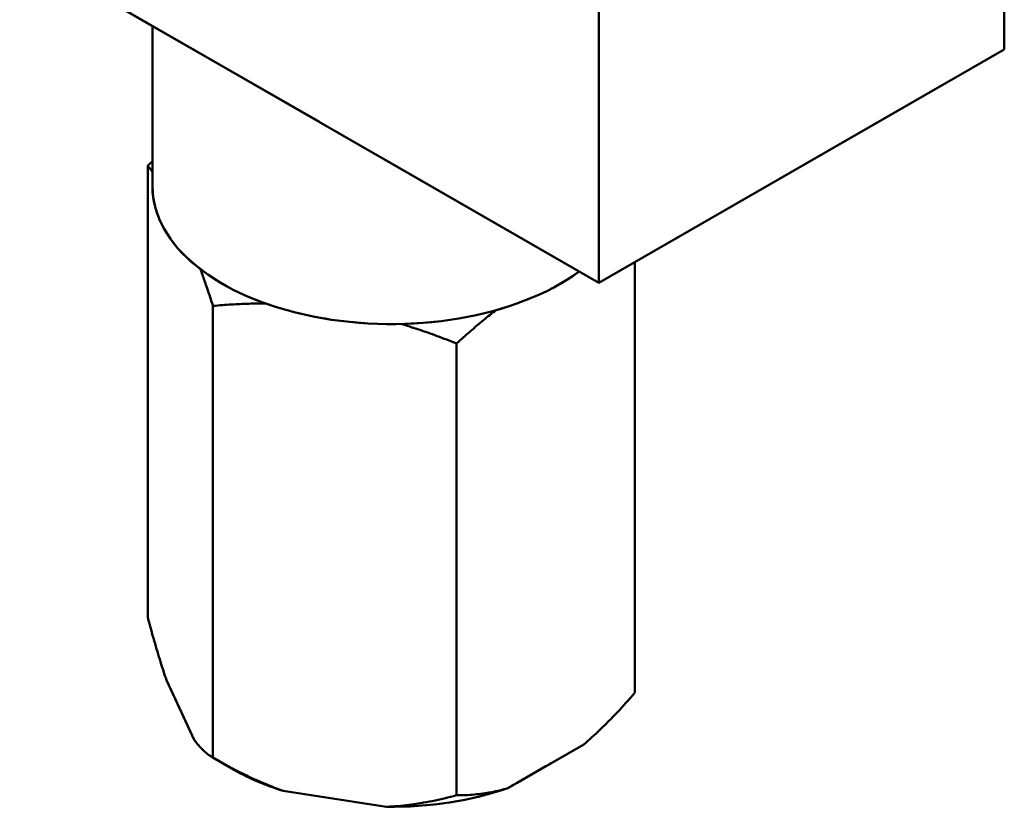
# Model space of a CAD drawing. Header units: millimetres. Extents: x 0 to 840, y 0 to 1188.
# Tile 5 of 18: x 613 to 661, y 206 to 245. Entities that reach past the tile are written whole.
import ezdxf

# ---------------------------------------------------------------- set-up
doc = ezdxf.new("R2010")
doc.units = ezdxf.units.MM
doc.header["$LTSCALE"] = 4
doc.linetypes.add('LONG_DASH_DOTTED', pattern=[0.3001, 0.2362, -0.0295, 0.0049, -0.0295])
doc.layers.add('Sichtbare Kanten(DIN)', color=7, linetype='Continuous', lineweight=50)
doc.layers.add('Überlagerung [Formatvorlage Phantomlinien(DIN)]', color=179, linetype='LONG_DASH_DOTTED', lineweight=50)

msp = doc.modelspace()

# ---------------------------------------------------------------- linework, layer by layer
at = {"layer": 'Sichtbare Kanten(DIN)'}
for p, q in [((660.724, 243.253), (660.724, 275.955)), ((640.925, 264.553), (640.925, 231.851)), ((640.925, 231.851), (612.641, 248.139)), ((619.124, 244.406), (619.124, 236.553)), ((640.925, 231.851), (660.724, 243.253)), ((618.893, 215.498), (618.893, 237.572)), ((642.687, 211.826), (642.687, 232.866)), ((622.081, 208.647), (622.081, 230.721)), ((633.978, 206.811), (633.978, 228.885)), ((621.165, 209.526), (619.809, 212.439)), ((640.185, 209.295), (636.481, 207.162)), ((622.994, 208.117), (622.067, 208.655)), ((630.559, 206.249), (625.5, 207.029))]:
    msp.add_line(p, q, dxfattribs=at)
at = {"layer": 'Sichtbare Kanten(DIN)', "flags": 128}
for points in [[(618.893, 237.572), (618.903, 237.58), (618.912, 237.589), (618.922, 237.598), (618.932, 237.607), (618.942, 237.616), (618.951, 237.624), (618.961, 237.633), (618.97, 237.642), (618.98, 237.651), (618.99, 237.659), (618.999, 237.668), (619.009, 237.677), (619.019, 237.685), (619.028, 237.694), (619.038, 237.703), (619.047, 237.711), (619.057, 237.72), (619.066, 237.728), (619.076, 237.737), (619.085, 237.746), (619.095, 237.754), (619.105, 237.763), (619.114, 237.771), (619.124, 237.78)], [(619.124, 237.275), (619.114, 237.287), (619.105, 237.3), (619.095, 237.312), (619.086, 237.325), (619.077, 237.337), (619.067, 237.35), (619.058, 237.362), (619.048, 237.375), (619.039, 237.387), (619.029, 237.399), (619.019, 237.412), (619.01, 237.424), (619, 237.437), (618.991, 237.449), (618.981, 237.461), (618.971, 237.474), (618.962, 237.486), (618.952, 237.498), (618.942, 237.51), (618.932, 237.523), (618.923, 237.535), (618.913, 237.547), (618.903, 237.559), (618.893, 237.572)], [(622.081, 230.721), (622.054, 230.804), (622.026, 230.887), (621.999, 230.969), (621.972, 231.05), (621.946, 231.13), (621.919, 231.21), (621.893, 231.289), (621.867, 231.367), (621.84, 231.444), (621.815, 231.52), (621.789, 231.596), (621.763, 231.671), (621.738, 231.745), (621.712, 231.818), (621.687, 231.891), (621.662, 231.963), (621.637, 232.035), (621.612, 232.105), (621.587, 232.175), (621.563, 232.245), (621.538, 232.313), (621.514, 232.382), (621.489, 232.449), (621.465, 232.516)], [(624.655, 230.839), (624.554, 230.839), (624.453, 230.839), (624.351, 230.838), (624.249, 230.837), (624.147, 230.835), (624.044, 230.833), (623.94, 230.831), (623.836, 230.828), (623.731, 230.824), (623.626, 230.82), (623.52, 230.816), (623.413, 230.812), (623.306, 230.807), (623.199, 230.801), (623.09, 230.795), (622.981, 230.789), (622.871, 230.782), (622.761, 230.774), (622.649, 230.767), (622.537, 230.758), (622.424, 230.75), (622.311, 230.74), (622.196, 230.731), (622.081, 230.721)], [(635.897, 230.513), (635.822, 230.454), (635.747, 230.395), (635.671, 230.335), (635.595, 230.274), (635.519, 230.212), (635.442, 230.15), (635.365, 230.086), (635.287, 230.023), (635.209, 229.958), (635.131, 229.892), (635.052, 229.826), (634.972, 229.759), (634.892, 229.691), (634.812, 229.622), (634.731, 229.553), (634.65, 229.482), (634.568, 229.411), (634.485, 229.339), (634.402, 229.265), (634.319, 229.191), (634.234, 229.116), (634.15, 229.04), (634.064, 228.963), (633.978, 228.885)], [(633.978, 228.885), (633.856, 228.933), (633.735, 228.981), (633.615, 229.028), (633.495, 229.074), (633.377, 229.119), (633.259, 229.163), (633.143, 229.207), (633.027, 229.25), (632.911, 229.292), (632.797, 229.333), (632.683, 229.374), (632.57, 229.414), (632.458, 229.453), (632.346, 229.491), (632.235, 229.529), (632.125, 229.566), (632.015, 229.603), (631.906, 229.639), (631.798, 229.674), (631.69, 229.709), (631.582, 229.743), (631.475, 229.776), (631.369, 229.809), (631.263, 229.841)], [(618.893, 215.498), (618.934, 215.347), (618.974, 215.198), (619.014, 215.052), (619.054, 214.907), (619.094, 214.765), (619.133, 214.626), (619.172, 214.488), (619.211, 214.352), (619.25, 214.219), (619.288, 214.087), (619.326, 213.957), (619.364, 213.83), (619.402, 213.704), (619.44, 213.58), (619.477, 213.458), (619.515, 213.338), (619.552, 213.219), (619.589, 213.103), (619.626, 212.988), (619.663, 212.875), (619.7, 212.763), (619.736, 212.654), (619.773, 212.546), (619.809, 212.439)], [(640.185, 209.295), (640.284, 209.381), (640.384, 209.468), (640.484, 209.556), (640.584, 209.647), (640.685, 209.739), (640.786, 209.832), (640.887, 209.927), (640.989, 210.024), (641.091, 210.123), (641.194, 210.223), (641.297, 210.326), (641.4, 210.429), (641.504, 210.535), (641.608, 210.643), (641.713, 210.752), (641.819, 210.864), (641.925, 210.977), (642.032, 211.092), (642.139, 211.209), (642.247, 211.329), (642.356, 211.45), (642.466, 211.573), (642.576, 211.699), (642.687, 211.826)], [(621.165, 209.526), (621.201, 209.475), (621.238, 209.426), (621.274, 209.379), (621.311, 209.332), (621.348, 209.287), (621.385, 209.243), (621.422, 209.2), (621.459, 209.159), (621.497, 209.118), (621.534, 209.079), (621.572, 209.041), (621.61, 209.004), (621.648, 208.968), (621.686, 208.933), (621.724, 208.9), (621.763, 208.867), (621.802, 208.836), (621.841, 208.806), (621.88, 208.777), (621.92, 208.748), (621.96, 208.721), (622, 208.695), (622.04, 208.671), (622.081, 208.647)], [(622.081, 208.647), (622.233, 208.56), (622.383, 208.475), (622.533, 208.391), (622.682, 208.31), (622.83, 208.23), (622.976, 208.152), (623.122, 208.076), (623.267, 208.001), (623.411, 207.928), (623.555, 207.857), (623.698, 207.788), (623.84, 207.72), (623.981, 207.654), (624.121, 207.589), (624.262, 207.526), (624.401, 207.465), (624.54, 207.405), (624.678, 207.347), (624.816, 207.29), (624.954, 207.235), (625.091, 207.181), (625.227, 207.129), (625.364, 207.078), (625.5, 207.029)], [(630.559, 206.249), (630.695, 206.256), (630.832, 206.264), (630.968, 206.274), (631.105, 206.286), (631.243, 206.298), (631.381, 206.312), (631.519, 206.328), (631.658, 206.345), (631.797, 206.363), (631.938, 206.383), (632.078, 206.404), (632.219, 206.427), (632.361, 206.451), (632.504, 206.476), (632.648, 206.503), (632.792, 206.531), (632.937, 206.561), (633.083, 206.592), (633.229, 206.625), (633.377, 206.659), (633.526, 206.695), (633.676, 206.732), (633.826, 206.771), (633.978, 206.811)], [(633.978, 206.811), (634.089, 206.811), (634.2, 206.813), (634.309, 206.816), (634.418, 206.82), (634.526, 206.825), (634.634, 206.832), (634.74, 206.84), (634.847, 206.849), (634.952, 206.859), (635.057, 206.87), (635.162, 206.883), (635.265, 206.897), (635.369, 206.912), (635.472, 206.928), (635.574, 206.946), (635.676, 206.965), (635.778, 206.985), (635.879, 207.007), (635.98, 207.029), (636.081, 207.053), (636.181, 207.079), (636.281, 207.105), (636.381, 207.133), (636.481, 207.162)]]:
    msp.add_lwpolyline(points, dxfattribs=at)
at = {"layer": 'Sichtbare Kanten(DIN)'}
for centre, major_axis, start_param, end_param in [((630.79, 236.553), (-11.667, 0), 0, 2.475858), ((630.79, 212.572), (-10.983, 0), 0.781546, 1.068233), ((630.79, 212.572), (-10.983, 0), 1.549761, 2.115431)]:
    msp.add_ellipse(centre, major_axis=major_axis, ratio=0.575862, start_param=start_param, end_param=end_param, dxfattribs=at)
at = {"layer": 'Überlagerung [Formatvorlage Phantomlinien(DIN)]', "ltscale": 13.118887}
for p, q in [((660.724, 243.253), (660.724, 275.955)), ((640.925, 264.553), (640.925, 231.851)), ((640.925, 231.851), (612.641, 248.139))]:
    msp.add_line(p, q, dxfattribs=at)
at = {"layer": 'Überlagerung [Formatvorlage Phantomlinien(DIN)]', "ltscale": 3.150132}
msp.add_line((619.124, 244.406), (619.124, 236.553), dxfattribs=at)
at = {"layer": 'Überlagerung [Formatvorlage Phantomlinien(DIN)]', "ltscale": 9.18319}
msp.add_line((640.925, 231.851), (660.724, 243.253), dxfattribs=at)
at = {"layer": 'Überlagerung [Formatvorlage Phantomlinien(DIN)]', "ltscale": 8.855216}
for p, q in [((618.893, 215.498), (618.893, 237.572)), ((622.081, 208.647), (622.081, 230.721)), ((633.978, 206.811), (633.978, 228.885))]:
    msp.add_line(p, q, dxfattribs=at)
at = {"layer": 'Überlagerung [Formatvorlage Phantomlinien(DIN)]', "ltscale": 8.440282}
msp.add_line((642.687, 211.826), (642.687, 232.866), dxfattribs=at)
at = {"layer": 'Überlagerung [Formatvorlage Phantomlinien(DIN)]', "ltscale": 1.717797}
for p, q in [((621.165, 209.526), (619.809, 212.439)), ((640.185, 209.295), (636.481, 207.162)), ((630.559, 206.249), (625.5, 207.029))]:
    msp.add_line(p, q, dxfattribs=at)
at = {"layer": 'Überlagerung [Formatvorlage Phantomlinien(DIN)]', "ltscale": 0.605698}
msp.add_line((622.994, 208.117), (622.067, 208.655), dxfattribs=at)
at = {"layer": 'Überlagerung [Formatvorlage Phantomlinien(DIN)]', "ltscale": 0.110985, "flags": 128}
msp.add_lwpolyline([(618.893, 237.572), (618.903, 237.58), (618.912, 237.589), (618.922, 237.598), (618.932, 237.607), (618.942, 237.616), (618.951, 237.624), (618.961, 237.633), (618.97, 237.642), (618.98, 237.651), (618.99, 237.659), (618.999, 237.668), (619.009, 237.677), (619.019, 237.685), (619.028, 237.694), (619.038, 237.703), (619.047, 237.711), (619.057, 237.72), (619.066, 237.728), (619.076, 237.737), (619.085, 237.746), (619.095, 237.754), (619.105, 237.763), (619.114, 237.771), (619.124, 237.78)], dxfattribs=at)
at = {"layer": 'Überlagerung [Formatvorlage Phantomlinien(DIN)]', "ltscale": 0.302588, "flags": 128}
msp.add_lwpolyline([(619.124, 237.275), (619.114, 237.287), (619.105, 237.3), (619.095, 237.312), (619.086, 237.325), (619.077, 237.337), (619.067, 237.35), (619.058, 237.362), (619.048, 237.375), (619.039, 237.387), (619.029, 237.399), (619.019, 237.412), (619.01, 237.424), (619, 237.437), (618.991, 237.449), (618.981, 237.461), (618.971, 237.474), (618.962, 237.486), (618.952, 237.498), (618.942, 237.51), (618.932, 237.523), (618.923, 237.535), (618.913, 237.547), (618.903, 237.559), (618.893, 237.572)], dxfattribs=at)
at = {"layer": 'Überlagerung [Formatvorlage Phantomlinien(DIN)]', "ltscale": 0.803101, "flags": 128}
msp.add_lwpolyline([(622.081, 230.721), (622.054, 230.804), (622.026, 230.887), (621.999, 230.969), (621.972, 231.05), (621.946, 231.13), (621.919, 231.21), (621.893, 231.289), (621.867, 231.367), (621.84, 231.444), (621.815, 231.52), (621.789, 231.596), (621.763, 231.671), (621.738, 231.745), (621.712, 231.818), (621.687, 231.891), (621.662, 231.963), (621.637, 232.035), (621.612, 232.105), (621.587, 232.175), (621.563, 232.245), (621.538, 232.313), (621.514, 232.382), (621.489, 232.449), (621.465, 232.516)], dxfattribs=at)
at = {"layer": 'Überlagerung [Formatvorlage Phantomlinien(DIN)]', "ltscale": 0.898424, "flags": 128}
msp.add_lwpolyline([(624.655, 230.839), (624.554, 230.839), (624.453, 230.839), (624.351, 230.838), (624.249, 230.837), (624.147, 230.835), (624.044, 230.833), (623.94, 230.831), (623.836, 230.828), (623.731, 230.824), (623.626, 230.82), (623.52, 230.816), (623.413, 230.812), (623.306, 230.807), (623.199, 230.801), (623.09, 230.795), (622.981, 230.789), (622.871, 230.782), (622.761, 230.774), (622.649, 230.767), (622.537, 230.758), (622.424, 230.75), (622.311, 230.74), (622.196, 230.731), (622.081, 230.721)], dxfattribs=at)
at = {"layer": 'Überlagerung [Formatvorlage Phantomlinien(DIN)]', "ltscale": 0.914916, "flags": 128}
msp.add_lwpolyline([(635.897, 230.513), (635.822, 230.454), (635.747, 230.395), (635.671, 230.335), (635.595, 230.274), (635.519, 230.212), (635.442, 230.15), (635.365, 230.086), (635.287, 230.023), (635.209, 229.958), (635.131, 229.892), (635.052, 229.826), (634.972, 229.759), (634.892, 229.691), (634.812, 229.622), (634.731, 229.553), (634.65, 229.482), (634.568, 229.411), (634.485, 229.339), (634.402, 229.265), (634.319, 229.191), (634.234, 229.116), (634.15, 229.04), (634.064, 228.963), (633.978, 228.885)], dxfattribs=at)
at = {"layer": 'Überlagerung [Formatvorlage Phantomlinien(DIN)]', "ltscale": 0.947153, "flags": 128}
msp.add_lwpolyline([(633.978, 228.885), (633.856, 228.933), (633.735, 228.981), (633.615, 229.028), (633.495, 229.074), (633.377, 229.119), (633.259, 229.163), (633.143, 229.207), (633.027, 229.25), (632.911, 229.292), (632.797, 229.333), (632.683, 229.374), (632.57, 229.414), (632.458, 229.453), (632.346, 229.491), (632.235, 229.529), (632.125, 229.566), (632.015, 229.603), (631.906, 229.639), (631.798, 229.674), (631.69, 229.709), (631.582, 229.743), (631.475, 229.776), (631.369, 229.809), (631.263, 229.841)], dxfattribs=at)
at = {"layer": 'Überlagerung [Formatvorlage Phantomlinien(DIN)]', "ltscale": 1.243112, "flags": 128}
for points in [[(618.893, 215.498), (618.934, 215.347), (618.974, 215.198), (619.014, 215.052), (619.054, 214.907), (619.094, 214.765), (619.133, 214.626), (619.172, 214.488), (619.211, 214.352), (619.25, 214.219), (619.288, 214.087), (619.326, 213.957), (619.364, 213.83), (619.402, 213.704), (619.44, 213.58), (619.477, 213.458), (619.515, 213.338), (619.552, 213.219), (619.589, 213.103), (619.626, 212.988), (619.663, 212.875), (619.7, 212.763), (619.736, 212.654), (619.773, 212.546), (619.809, 212.439)], [(640.185, 209.295), (640.284, 209.381), (640.384, 209.468), (640.484, 209.556), (640.584, 209.647), (640.685, 209.739), (640.786, 209.832), (640.887, 209.927), (640.989, 210.024), (641.091, 210.123), (641.194, 210.223), (641.297, 210.326), (641.4, 210.429), (641.504, 210.535), (641.608, 210.643), (641.713, 210.752), (641.819, 210.864), (641.925, 210.977), (642.032, 211.092), (642.139, 211.209), (642.247, 211.329), (642.356, 211.45), (642.466, 211.573), (642.576, 211.699), (642.687, 211.826)], [(621.165, 209.526), (621.201, 209.475), (621.238, 209.426), (621.274, 209.379), (621.311, 209.332), (621.348, 209.287), (621.385, 209.243), (621.422, 209.2), (621.459, 209.159), (621.497, 209.118), (621.534, 209.079), (621.572, 209.041), (621.61, 209.004), (621.648, 208.968), (621.686, 208.933), (621.724, 208.9), (621.763, 208.867), (621.802, 208.836), (621.841, 208.806), (621.88, 208.777), (621.92, 208.748), (621.96, 208.721), (622, 208.695), (622.04, 208.671), (622.081, 208.647)], [(622.081, 208.647), (622.233, 208.56), (622.383, 208.475), (622.533, 208.391), (622.682, 208.31), (622.83, 208.23), (622.976, 208.152), (623.122, 208.076), (623.267, 208.001), (623.411, 207.928), (623.555, 207.857), (623.698, 207.788), (623.84, 207.72), (623.981, 207.654), (624.121, 207.589), (624.262, 207.526), (624.401, 207.465), (624.54, 207.405), (624.678, 207.347), (624.816, 207.29), (624.954, 207.235), (625.091, 207.181), (625.227, 207.129), (625.364, 207.078), (625.5, 207.029)], [(630.559, 206.249), (630.695, 206.256), (630.832, 206.264), (630.968, 206.274), (631.105, 206.286), (631.243, 206.298), (631.381, 206.312), (631.519, 206.328), (631.658, 206.345), (631.797, 206.363), (631.938, 206.383), (632.078, 206.404), (632.219, 206.427), (632.361, 206.451), (632.504, 206.476), (632.648, 206.503), (632.792, 206.531), (632.937, 206.561), (633.083, 206.592), (633.229, 206.625), (633.377, 206.659), (633.526, 206.695), (633.676, 206.732), (633.826, 206.771), (633.978, 206.811)], [(633.978, 206.811), (634.089, 206.811), (634.2, 206.813), (634.309, 206.816), (634.418, 206.82), (634.526, 206.825), (634.634, 206.832), (634.74, 206.84), (634.847, 206.849), (634.952, 206.859), (635.057, 206.87), (635.162, 206.883), (635.265, 206.897), (635.369, 206.912), (635.472, 206.928), (635.574, 206.946), (635.676, 206.965), (635.778, 206.985), (635.879, 207.007), (635.98, 207.029), (636.081, 207.053), (636.181, 207.079), (636.281, 207.105), (636.381, 207.133), (636.481, 207.162)]]:
    msp.add_lwpolyline(points, dxfattribs=at)
at = {"layer": 'Überlagerung [Formatvorlage Phantomlinien(DIN)]', "ltscale": 9.473453}
msp.add_ellipse((630.79, 236.553), major_axis=(-11.667, 0), ratio=0.575862, start_param=0, end_param=2.475858, dxfattribs=at)
at = {"layer": 'Überlagerung [Formatvorlage Phantomlinien(DIN)]', "ltscale": 1.032635}
msp.add_ellipse((630.79, 212.572), major_axis=(-10.983, 0), ratio=0.575862, start_param=0.781546, end_param=1.068233, dxfattribs=at)
at = {"layer": 'Überlagerung [Formatvorlage Phantomlinien(DIN)]', "ltscale": 2.037613}
msp.add_ellipse((630.79, 212.572), major_axis=(-10.983, 0), ratio=0.575862, start_param=1.549761, end_param=2.115431, dxfattribs=at)

doc.saveas('drawing.dxf')
